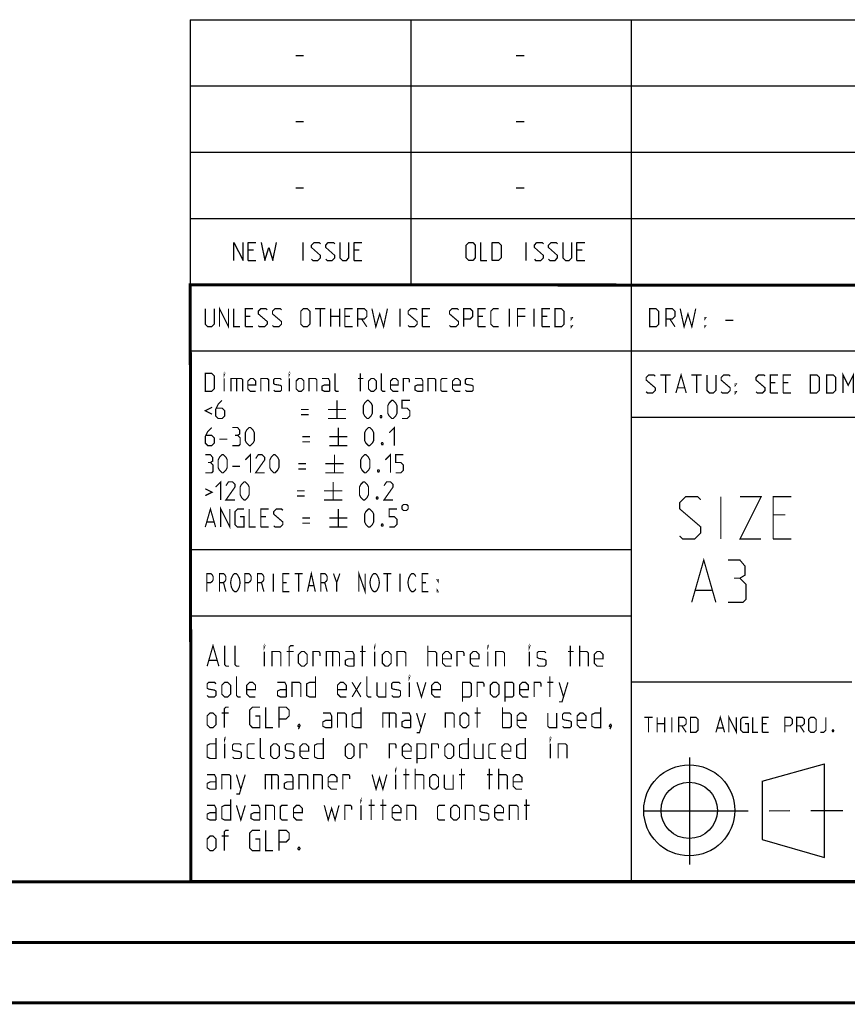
# Model space of a CAD drawing. Header units: millimetres. Extents: x 0 to 420, y -341 to 792.
# Tile 237 of 256: x 233 to 301, y 0 to 81. Entities that reach past the tile are written whole.
import ezdxf

# ---------------------------------------------------------------- set-up
doc = ezdxf.new("R2010")
doc.units = ezdxf.units.MM
doc.header["$LTSCALE"] = 23.1
doc.linetypes.add('CENTER', pattern=[0.6, 0.375, -0.075, 0.075, -0.075])
doc.layers.get('0').update_dxf_attribs({"linetype": 'CONTINUOUS'})
doc.layers.add('DEFAULT_1', color=7, linetype='CENTER')

msp = doc.modelspace()

# ---------------------------------------------------------------- linework, layer by layer
at = {"color": 2, "linetype": 'Continuous'}
for p, q in [((246.8497, 81.4948), (409.8097, 81.4948)), ((246.8497, 81.4948), (246.8497, 10.1248)), ((265.1297, 81.4948), (265.1297, 59.5348)), ((283.4097, 81.4948), (283.4097, 10.1248)), ((255.5968, 78.5355), (256.2397, 78.5355)), ((273.8768, 78.5355), (274.5197, 78.5355)), ((246.8497, 76.0048), (409.8097, 76.0048)), ((255.5968, 73.0455), (256.2397, 73.0455)), ((273.8768, 73.0455), (274.5197, 73.0455)), ((246.8497, 70.5148), (409.8097, 70.5148)), ((255.5968, 67.5555), (256.2397, 67.5555)), ((273.8768, 67.5555), (274.5197, 67.5555)), ((246.8497, 65.0248), (409.8097, 65.0248)), ((256.2218, 61.5298), (256.2218, 63.0298)), ((274.6982, 61.5298), (274.6982, 63.0298)), ((252.079, 62.387), (251.6504, 62.387)), ((260.8647, 62.387), (260.4361, 62.387)), ((279.3411, 62.387), (278.9125, 62.387)), ((251.6504, 61.5298), (252.2932, 61.5298)), ((260.4361, 61.5298), (261.0789, 61.5298)), ((278.9125, 61.5298), (279.5554, 61.5298)), ((246.8497, 59.5348), (409.8097, 59.5348)), ((246.8497, 54.0448), (356.5297, 54.0448)), ((283.4097, 48.5548), (338.2497, 48.5548)), ((246.8497, 37.5748), (283.4097, 37.5748)), ((246.8497, 32.0848), (283.4097, 32.0848)), ((283.4097, 26.5948), (301.6897, 26.5948)), ((288.2433, 20.3464), (288.2433, 11.4562)), ((294.2615, 18.3704), (299.4278, 19.8112)), ((299.4288, 12.0387), (299.4304, 19.8002)), ((294.2618, 18.3702), (294.2732, 13.5235)), ((294.2723, 13.5244), (299.4283, 12.0388)), ((246.8497, 10.1248), (409.8097, 10.1248))]:
    msp.add_line(p, q, dxfattribs=at)
at = {"color": 7, "linetype": 'Continuous'}
for p, q in [((246.9195, 10.2171), (246.8474, 59.5185)), ((246.8681, 59.5058), (409.628, 59.4942)), ((409.86, 10.0737), (25.007, 10.0134))]:
    msp.add_line(p, q, dxfattribs=at)
at = {"color": 2, "linetype": 'Continuous'}
for points in [[(250.4718, 61.5298), (250.4718, 63.0298), (251.2218, 61.5298), (251.2218, 63.0298)], [(251.6504, 61.5298), (251.6504, 63.0298), (252.2932, 63.0298)], [(252.7218, 63.0298), (253.0432, 61.5298), (253.3647, 62.6013), (253.6861, 61.5298), (254.0075, 63.0298)], [(256.9004, 61.637), (257.0075, 61.5298), (257.4361, 61.5298), (257.6504, 61.7441), (257.6504, 61.9584), (256.9004, 62.6013), (256.9004, 62.8155), (257.1147, 63.0298), (257.5432, 63.0298), (257.6504, 62.9227)], [(258.079, 61.637), (258.1861, 61.5298), (258.6147, 61.5298), (258.8289, 61.7441), (258.8289, 61.9584), (258.079, 62.6013), (258.079, 62.8155), (258.2932, 63.0298), (258.7218, 63.0298), (258.8289, 62.9227)], [(259.2575, 63.0298), (259.2575, 61.7441), (259.4718, 61.5298), (259.7932, 61.5298), (260.0075, 61.7441), (260.0075, 63.0298)], [(260.4361, 61.5298), (260.4361, 63.0298), (261.0789, 63.0298)], [(269.734, 61.7441), (269.734, 62.8155), (269.9482, 63.0298), (270.2697, 63.0298), (270.4839, 62.8155), (270.4839, 61.7441), (270.2697, 61.5298), (269.9482, 61.5298), (269.734, 61.7441)], [(270.9125, 63.0298), (270.9125, 61.5298), (271.4482, 61.5298)], [(271.8768, 61.5298), (271.8768, 63.0298), (272.4125, 63.0298), (272.6268, 62.8155), (272.6268, 61.7441), (272.4125, 61.5298), (271.8768, 61.5298)], [(275.3768, 61.637), (275.484, 61.5298), (275.9125, 61.5298), (276.1268, 61.7441), (276.1268, 61.9584), (275.3768, 62.6013), (275.3768, 62.8155), (275.5911, 63.0298), (276.0197, 63.0298), (276.1268, 62.9227)], [(276.5554, 61.637), (276.6625, 61.5298), (277.0911, 61.5298), (277.3054, 61.7441), (277.3054, 61.9584), (276.5554, 62.6013), (276.5554, 62.8155), (276.7697, 63.0298), (277.1982, 63.0298), (277.3054, 62.9227)], [(277.7339, 63.0298), (277.7339, 61.7441), (277.9482, 61.5298), (278.2697, 61.5298), (278.4839, 61.7441), (278.4839, 63.0298)], [(278.9125, 61.5298), (278.9125, 63.0298), (279.5554, 63.0298)]]:
    msp.add_lwpolyline(points, dxfattribs=at)
at = {"color": 7, "linetype": 'Continuous', "const_width": 0.25}
for points in [[(246.906, 9.9543), (246.8462, 59.6389)], [(246.8597, 59.511), (409.6521, 59.467)], [(409.8307, 10.048), (25, 10)], [(20, 5), (415, 5)], [(420, 0), (0, 0)]]:
    msp.add_lwpolyline(points, dxfattribs=at)
at = {"color": 2, "linetype": 'Continuous', "const_width": 0.1}
for points in [[(248.0907, 57.5398), (248.0907, 56.2541), (248.305, 56.0398), (248.6264, 56.0398), (248.8407, 56.2541), (248.8407, 57.5398)], [(249.2693, 56.0398), (249.2693, 57.5398), (250.0193, 56.0398), (250.0193, 57.5398)], [(250.4479, 57.5398), (250.4479, 56.0398), (250.9836, 56.0398)], [(251.4122, 56.0398), (251.4122, 57.5398), (252.055, 57.5398)], [(252.4836, 56.147), (252.5907, 56.0398), (253.0193, 56.0398), (253.2336, 56.2541), (253.2336, 56.4684), (252.4836, 57.1113), (252.4836, 57.3255), (252.6979, 57.5398), (253.1264, 57.5398), (253.2336, 57.4327)], [(253.6622, 56.147), (253.7693, 56.0398), (254.1979, 56.0398), (254.4122, 56.2541), (254.4122, 56.4684), (253.6622, 57.1113), (253.6622, 57.3255), (253.8764, 57.5398), (254.305, 57.5398), (254.4122, 57.4327)], [(256.0193, 56.2541), (256.0193, 57.3255), (256.2336, 57.5398), (256.555, 57.5398), (256.7693, 57.3255), (256.7693, 56.2541), (256.555, 56.0398), (256.2336, 56.0398), (256.0193, 56.2541)], [(257.1979, 57.5398), (258.055, 57.5398)], [(257.6264, 56.0398), (257.6264, 57.5398)], [(258.4836, 56.0398), (258.4836, 57.5398)], [(259.2336, 57.5398), (259.2336, 56.0398)], [(259.6622, 56.0398), (259.6622, 57.5398), (260.305, 57.5398)], [(260.7336, 56.0398), (260.7336, 57.5398), (261.2693, 57.5398), (261.4836, 57.3255), (261.4836, 56.897), (261.2693, 56.6827), (260.7336, 56.6827)], [(261.9122, 57.5398), (262.2336, 56.0398), (262.555, 57.1113), (262.8764, 56.0398), (263.1979, 57.5398)], [(264.2336, 56.0398), (264.2336, 57.5398)], [(264.9122, 56.147), (265.0193, 56.0398), (265.4479, 56.0398), (265.6622, 56.2541), (265.6622, 56.4684), (264.9122, 57.1113), (264.9122, 57.3255), (265.1265, 57.5398), (265.555, 57.5398), (265.6622, 57.4327)], [(266.0907, 56.0398), (266.0907, 57.5398), (266.7336, 57.5398)], [(268.3407, 56.147), (268.4479, 56.0398), (268.8764, 56.0398), (269.0907, 56.2541), (269.0907, 56.4684), (268.3407, 57.1113), (268.3407, 57.3255), (268.555, 57.5398), (268.9836, 57.5398), (269.0907, 57.4327)], [(269.5193, 56.0398), (269.5193, 57.5398), (270.055, 57.5398), (270.2693, 57.3255), (270.2693, 56.897), (270.055, 56.6827), (269.5193, 56.6827)], [(270.6979, 56.0398), (270.6979, 57.5398), (271.3407, 57.5398)], [(272.4122, 56.0398), (271.9836, 56.0398), (271.7693, 56.2541), (271.7693, 57.3255), (271.9836, 57.5398), (272.4122, 57.5398)], [(273.305, 56.0398), (273.305, 57.5398)], [(273.9836, 56.0398), (273.9836, 57.5398), (274.6264, 57.5398)], [(275.3407, 56.0398), (275.3407, 57.5398)], [(276.0193, 56.0398), (276.0193, 57.5398), (276.6622, 57.5398)], [(277.0907, 56.0398), (277.0907, 57.5398), (277.6265, 57.5398), (277.8407, 57.3255), (277.8407, 56.2541), (277.6265, 56.0398), (277.0907, 56.0398)], [(284.9364, 56.0398), (284.9364, 57.5398), (285.4722, 57.5398), (285.6864, 57.3255), (285.6864, 56.2541), (285.4722, 56.0398), (284.9364, 56.0398)], [(286.2936, 56.0398), (286.2936, 57.5398), (286.8293, 57.5398), (287.0436, 57.3255), (287.0436, 56.897), (286.8293, 56.6827), (286.2936, 56.6827)], [(287.4722, 57.5398), (287.7936, 56.0398), (288.115, 57.1113), (288.4365, 56.0398), (288.7579, 57.5398)], [(251.8407, 56.897), (251.4122, 56.897)], [(258.4836, 56.897), (259.2336, 56.897)], [(260.0907, 56.897), (259.6622, 56.897)], [(261.055, 56.6827), (261.4836, 56.0398)], [(266.5193, 56.897), (266.0907, 56.897)], [(271.1265, 56.897), (270.6979, 56.897)], [(274.6264, 56.897), (273.9836, 56.897)], [(276.4479, 56.897), (276.0193, 56.897)], [(278.4479, 56.6827), (278.4479, 56.7898), (278.5193, 56.7898), (278.4479, 56.6827)], [(286.615, 56.6827), (287.0436, 56.0398)], [(289.5079, 56.6827), (289.5079, 56.7898), (289.5793, 56.7898), (289.5079, 56.6827)], [(291.2222, 56.5755), (291.865, 56.5755)], [(251.4122, 56.0398), (252.055, 56.0398)], [(259.6622, 56.0398), (260.305, 56.0398)], [(266.0907, 56.0398), (266.7336, 56.0398)], [(270.6979, 56.0398), (271.3407, 56.0398)], [(276.0193, 56.0398), (276.6622, 56.0398)], [(278.4479, 56.0398), (278.4479, 56.147), (278.5193, 56.147), (278.4479, 56.0398)], [(289.5079, 56.0398), (289.5079, 56.147), (289.5793, 56.147), (289.5079, 56.0398)], [(300.9722, 50.5498), (300.9722, 52.0498), (301.4007, 51.1927), (301.8293, 52.0498), (301.8293, 50.5498)], [(248.0907, 50.6848), (248.0907, 52.1848), (248.6264, 52.1848), (248.8407, 51.9705), (248.8407, 50.8991), (248.6264, 50.6848), (248.0907, 50.6848)], [(249.6622, 52.0777), (249.6622, 52.1848), (249.6979, 52.1848), (249.6622, 52.0777)], [(249.6622, 50.6848), (249.6622, 51.7563)], [(250.2336, 50.6848), (250.2336, 51.7563), (251.0907, 51.7563), (251.1979, 51.6491), (251.1979, 50.6848)], [(250.6979, 51.7563), (250.6979, 50.6848)], [(252.2693, 50.6848), (251.8407, 50.6848), (251.6265, 50.8991), (251.6265, 51.542), (251.8407, 51.7563), (252.055, 51.7563), (252.2693, 51.542), (252.2693, 51.2205), (251.6265, 51.2205)], [(252.6979, 50.6848), (252.6979, 51.7563), (253.2336, 51.7563), (253.3407, 51.6491), (253.3407, 50.6848)], [(253.7693, 50.792), (253.8764, 50.6848), (254.305, 50.6848), (254.4122, 50.792), (254.4122, 51.1134), (254.305, 51.1848), (253.8764, 51.2563), (253.7693, 51.3277), (253.7693, 51.6491), (253.8764, 51.7563), (254.305, 51.7563), (254.4122, 51.6491)], [(255.055, 52.0777), (255.055, 52.1848), (255.0907, 52.1848), (255.055, 52.0777)], [(255.055, 50.6848), (255.055, 51.7563)], [(255.6264, 50.8991), (255.6264, 51.542), (255.8407, 51.7563), (256.055, 51.7563), (256.2693, 51.542), (256.2693, 50.8991), (256.055, 50.6848), (255.8407, 50.6848), (255.6264, 50.8991)], [(256.6979, 50.6848), (256.6979, 51.7563), (257.2336, 51.7563), (257.3407, 51.6491), (257.3407, 50.6848)], [(258.4122, 50.6848), (258.4122, 51.542), (258.305, 51.7563), (257.7693, 51.7563)], [(259.1622, 50.6848), (258.9479, 50.6848), (258.8407, 50.792), (258.8407, 52.1848)], [(260.7693, 51.7563), (261.1979, 51.7563)], [(260.9479, 50.6848), (260.9479, 52.1848)], [(261.6264, 50.8991), (261.6264, 51.542), (261.8407, 51.7563), (262.055, 51.7563), (262.2693, 51.542), (262.2693, 50.8991), (262.055, 50.6848), (261.8407, 50.6848), (261.6264, 50.8991)], [(263.0193, 50.6848), (262.805, 50.6848), (262.6979, 50.792), (262.6979, 52.1848)], [(264.0907, 50.6848), (263.6622, 50.6848), (263.4479, 50.8991), (263.4479, 51.542), (263.6622, 51.7563), (263.8765, 51.7563), (264.0907, 51.542), (264.0907, 51.2205), (263.4479, 51.2205)], [(264.5193, 50.6848), (264.5193, 51.7563), (264.9479, 51.7563), (265.0193, 51.6491), (265.0193, 51.4348)], [(266.1264, 50.6848), (266.1264, 51.542), (266.0193, 51.7563), (265.4836, 51.7563)], [(266.555, 50.6848), (266.555, 51.7563), (267.0907, 51.7563), (267.1979, 51.6491), (267.1979, 50.6848)], [(268.1622, 50.6848), (267.7336, 50.6848), (267.6264, 50.792), (267.6264, 51.6491), (267.7336, 51.7563), (268.1622, 51.7563)], [(269.2336, 50.6848), (268.805, 50.6848), (268.5907, 50.8991), (268.5907, 51.542), (268.805, 51.7563), (269.0193, 51.7563), (269.2336, 51.542), (269.2336, 51.2205), (268.5907, 51.2205)], [(269.6622, 50.792), (269.7693, 50.6848), (270.1979, 50.6848), (270.305, 50.792), (270.305, 51.1134), (270.1979, 51.1848), (269.7693, 51.2563), (269.6622, 51.3277), (269.6622, 51.6491), (269.7693, 51.7563), (270.1979, 51.7563), (270.305, 51.6491)], [(284.6507, 50.657), (284.7579, 50.5498), (285.1865, 50.5498), (285.4007, 50.7641), (285.4007, 50.9784), (284.6507, 51.6213), (284.6507, 51.8355), (284.865, 52.0498), (285.2936, 52.0498), (285.4007, 51.9427)], [(285.8293, 52.0498), (286.6865, 52.0498)], [(286.2579, 50.5498), (286.2579, 52.0498)], [(287.115, 50.5498), (287.5436, 52.0498), (287.9722, 50.5498)], [(288.4007, 52.0498), (289.2579, 52.0498)], [(288.8293, 50.5498), (288.8293, 52.0498)], [(289.6864, 52.0498), (289.6864, 50.7641), (289.9007, 50.5498), (290.2222, 50.5498), (290.4365, 50.7641), (290.4365, 52.0498)], [(290.865, 50.657), (290.9722, 50.5498), (291.4007, 50.5498), (291.615, 50.7641), (291.615, 50.9784), (290.865, 51.6213), (290.865, 51.8355), (291.0793, 52.0498), (291.5079, 52.0498), (291.615, 51.9427)], [(293.7579, 50.657), (293.865, 50.5498), (294.2936, 50.5498), (294.5079, 50.7641), (294.5079, 50.9784), (293.7579, 51.6213), (293.7579, 51.8355), (293.9722, 52.0498), (294.4007, 52.0498), (294.5079, 51.9427)], [(294.9364, 50.5498), (294.9364, 52.0498), (295.5793, 52.0498)], [(295.365, 51.407), (294.9364, 51.407)], [(296.0079, 50.5498), (296.0079, 52.0498), (296.6507, 52.0498)], [(296.4365, 51.407), (296.0079, 51.407)], [(298.2579, 50.5498), (298.2579, 52.0498), (298.7936, 52.0498), (299.0079, 51.8355), (299.0079, 50.7641), (298.7936, 50.5498), (298.2579, 50.5498)], [(299.615, 50.5498), (299.615, 52.0498), (300.1507, 52.0498), (300.365, 51.8355), (300.365, 50.7641), (300.1507, 50.5498), (299.615, 50.5498)], [(258.4122, 50.6848), (257.9836, 50.6848), (257.7693, 50.792), (257.7693, 51.1134), (257.9836, 51.2205), (258.4122, 51.2205)], [(266.1264, 50.6848), (265.6979, 50.6848), (265.4836, 50.792), (265.4836, 51.1134), (265.6979, 51.2205), (266.1264, 51.2205)], [(287.2579, 50.9784), (287.8293, 50.9784)], [(292.0436, 51.1927), (292.0436, 51.2998), (292.115, 51.2998), (292.0436, 51.1927)], [(292.0436, 50.5498), (292.0436, 50.657), (292.115, 50.657), (292.0436, 50.5498)], [(249.4836, 49.9348), (249.1622, 49.6134), (248.9479, 49.1848), (248.9479, 48.6491), (249.1622, 48.4348), (249.4836, 48.4348), (249.6979, 48.6491), (249.6979, 49.0777), (249.4836, 49.292), (249.0193, 49.292)], [(259.0193, 49.9348), (259.0193, 48.4348)], [(261.1979, 48.8634), (261.1979, 49.5063), (261.305, 49.7205), (261.5193, 49.9348), (261.6264, 49.9348), (261.8407, 49.7205), (261.9479, 49.5063), (261.9479, 48.8634), (261.8407, 48.6491), (261.6264, 48.4348), (261.5193, 48.4348), (261.305, 48.6491), (261.1979, 48.8634)], [(263.2336, 48.8634), (263.2336, 49.5063), (263.3407, 49.7205), (263.555, 49.9348), (263.6622, 49.9348), (263.8765, 49.7205), (263.9836, 49.5063), (263.9836, 48.8634), (263.8765, 48.6491), (263.6622, 48.4348), (263.555, 48.4348), (263.3407, 48.6491), (263.2336, 48.8634)], [(264.4122, 48.4348), (264.8407, 48.4348), (265.055, 48.6491), (265.055, 49.0777), (264.8407, 49.292), (264.4122, 49.292), (264.4122, 49.9348), (265.055, 49.9348)], [(294.9364, 50.5498), (295.5793, 50.5498)], [(296.0079, 50.5498), (296.6507, 50.5498)], [(248.6622, 49.3634), (248.0907, 49.0777), (248.6622, 48.792)], [(256.0193, 49.1848), (256.6622, 49.1848)], [(258.2693, 49.1848), (259.7693, 49.1848)], [(256.0193, 48.7563), (256.6622, 48.7563)], [(258.2693, 48.4348), (259.7693, 48.4348)], [(262.6979, 48.6848), (262.7336, 48.6134), (262.7336, 48.5777), (262.6979, 48.5063), (262.6265, 48.5063), (262.5907, 48.5777), (262.5907, 48.6134), (262.6265, 48.6848), (262.6979, 48.6848)], [(248.6264, 47.6848), (248.305, 47.3634), (248.0907, 46.9348), (248.0907, 46.3991), (248.305, 46.1848), (248.6264, 46.1848), (248.8407, 46.3991), (248.8407, 46.8277), (248.6264, 47.042), (248.1622, 47.042)], [(250.7693, 47.042), (250.9479, 47.1491), (250.9479, 47.4705), (250.7693, 47.6848), (250.3407, 47.6848)], [(251.4122, 46.6134), (251.4122, 47.2563), (251.5193, 47.4705), (251.7336, 47.6848), (251.8407, 47.6848), (252.055, 47.4705), (252.1622, 47.2563), (252.1622, 46.6134), (252.055, 46.3991), (251.8407, 46.1848), (251.7336, 46.1848), (251.5193, 46.3991), (251.4122, 46.6134)], [(259.1264, 47.6848), (259.1264, 46.1848)], [(261.305, 46.6134), (261.305, 47.2563), (261.4122, 47.4705), (261.6264, 47.6848), (261.7336, 47.6848), (261.9479, 47.4705), (262.055, 47.2563), (262.055, 46.6134), (261.9479, 46.3991), (261.7336, 46.1848), (261.6264, 46.1848), (261.4122, 46.3991), (261.305, 46.6134)], [(263.3407, 47.2563), (263.7693, 47.6848), (263.7693, 46.1848)], [(249.2693, 46.7205), (249.9122, 46.7205)], [(250.3407, 46.1848), (250.8765, 46.1848), (250.9836, 46.292), (250.9836, 46.8277), (250.7693, 47.042), (250.555, 47.042)], [(256.1265, 46.9348), (256.7693, 46.9348)], [(256.1265, 46.5063), (256.7693, 46.5063)], [(258.3764, 46.9348), (259.8765, 46.9348)], [(258.3764, 46.1848), (259.8765, 46.1848)], [(262.805, 46.4348), (262.8407, 46.3634), (262.8407, 46.3277), (262.805, 46.2563), (262.7336, 46.2563), (262.6979, 46.3277), (262.6979, 46.3634), (262.7336, 46.4348), (262.805, 46.4348)], [(248.5193, 44.792), (248.6979, 44.8991), (248.6979, 45.2205), (248.5193, 45.4348), (248.0907, 45.4348)], [(249.1622, 44.3634), (249.1622, 45.0063), (249.2693, 45.2205), (249.4836, 45.4348), (249.5907, 45.4348), (249.805, 45.2205), (249.9122, 45.0063), (249.9122, 44.3634), (249.805, 44.1491), (249.5907, 43.9348), (249.4836, 43.9348), (249.2693, 44.1491), (249.1622, 44.3634)], [(251.4122, 45.0063), (251.8407, 45.4348), (251.8407, 43.9348)], [(253.0193, 43.9348), (252.2693, 43.9348), (253.0193, 45.0063), (253.0193, 45.2205), (252.805, 45.4348), (252.4836, 45.4348), (252.2693, 45.1134)], [(253.4479, 44.3634), (253.4479, 45.0063), (253.555, 45.2205), (253.7693, 45.4348), (253.8764, 45.4348), (254.0907, 45.2205), (254.1979, 45.0063), (254.1979, 44.3634), (254.0907, 44.1491), (253.8764, 43.9348), (253.7693, 43.9348), (253.555, 44.1491), (253.4479, 44.3634)], [(258.805, 45.4348), (258.805, 43.9348)], [(260.9836, 44.3634), (260.9836, 45.0063), (261.0907, 45.2205), (261.305, 45.4348), (261.4122, 45.4348), (261.6264, 45.2205), (261.7336, 45.0063), (261.7336, 44.3634), (261.6264, 44.1491), (261.4122, 43.9348), (261.305, 43.9348), (261.0907, 44.1491), (260.9836, 44.3634)], [(263.0193, 45.0063), (263.4479, 45.4348), (263.4479, 43.9348)], [(263.8765, 43.9348), (264.305, 43.9348), (264.5193, 44.1491), (264.5193, 44.5777), (264.305, 44.792), (263.8765, 44.792), (263.8765, 45.4348), (264.5193, 45.4348)], [(248.0907, 43.9348), (248.6264, 43.9348), (248.7336, 44.042), (248.7336, 44.5777), (248.5193, 44.792), (248.305, 44.792)], [(250.3407, 44.4705), (250.9836, 44.4705)], [(255.805, 44.6848), (256.4479, 44.6848)], [(255.805, 44.2563), (256.4479, 44.2563)], [(258.055, 44.6848), (259.555, 44.6848)], [(262.4836, 44.1848), (262.5193, 44.1134), (262.5193, 44.0777), (262.4836, 44.0063), (262.4122, 44.0063), (262.3764, 44.0777), (262.3764, 44.1134), (262.4122, 44.1848), (262.4836, 44.1848)], [(248.9479, 42.7563), (249.3765, 43.1848), (249.3765, 41.6848)], [(258.055, 43.9348), (259.555, 43.9348)], [(248.0907, 42.6134), (248.6622, 42.3277), (248.0907, 42.042)], [(250.555, 41.6848), (249.805, 41.6848), (250.555, 42.7563), (250.555, 42.9705), (250.3407, 43.1848), (250.0193, 43.1848), (249.805, 42.8634)], [(250.9836, 42.1134), (250.9836, 42.7563), (251.0907, 42.9705), (251.305, 43.1848), (251.4122, 43.1848), (251.6265, 42.9705), (251.7336, 42.7563), (251.7336, 42.1134), (251.6265, 41.8991), (251.4122, 41.6848), (251.305, 41.6848), (251.0907, 41.8991), (250.9836, 42.1134)], [(255.6979, 42.4348), (256.3407, 42.4348)], [(257.9479, 42.4348), (259.4479, 42.4348)], [(258.6979, 43.1848), (258.6979, 41.6848)], [(260.8764, 42.1134), (260.8764, 42.7563), (260.9836, 42.9705), (261.1979, 43.1848), (261.305, 43.1848), (261.5193, 42.9705), (261.6264, 42.7563), (261.6264, 42.1134), (261.5193, 41.8991), (261.305, 41.6848), (261.1979, 41.6848), (260.9836, 41.8991), (260.8764, 42.1134)], [(263.6622, 41.6848), (262.9122, 41.6848), (263.6622, 42.7563), (263.6622, 42.9705), (263.4479, 43.1848), (263.1264, 43.1848), (262.9122, 42.8634)], [(255.6979, 42.0063), (256.3407, 42.0063)], [(257.9479, 41.6848), (259.4479, 41.6848)], [(262.3764, 41.9348), (262.4122, 41.8634), (262.4122, 41.8277), (262.3764, 41.7563), (262.305, 41.7563), (262.2693, 41.8277), (262.2693, 41.8634), (262.305, 41.9348), (262.3764, 41.9348)], [(287.4247, 38.6998), (287.6747, 38.4498), (288.6747, 38.4498), (289.1747, 38.9498), (289.1747, 39.4498), (287.4247, 40.9498), (287.4247, 41.4498), (287.9247, 41.9498), (288.9247, 41.9498), (289.1747, 41.6998)], [(290.8413, 38.4498), (290.8413, 41.9498)], [(292.4247, 41.9498), (294.1747, 41.9498), (292.4247, 38.4498), (294.1747, 38.4498)], [(295.1747, 38.4498), (295.1747, 41.9498), (296.6747, 41.9498)], [(248.0907, 39.4348), (248.5193, 40.9348), (248.9479, 39.4348)], [(249.3765, 39.4348), (249.3765, 40.9348), (250.1265, 39.4348), (250.1265, 40.9348)], [(250.9836, 40.292), (251.305, 40.292), (251.305, 39.4348), (250.7693, 39.4348), (250.555, 39.6491), (250.555, 40.7205), (250.7693, 40.9348), (251.305, 40.9348)], [(251.7336, 40.9348), (251.7336, 39.4348), (252.2693, 39.4348)], [(252.6979, 39.4348), (252.6979, 40.9348), (253.3407, 40.9348)], [(253.7693, 39.542), (253.8764, 39.4348), (254.305, 39.4348), (254.5193, 39.6491), (254.5193, 39.8634), (253.7693, 40.5063), (253.7693, 40.7205), (253.9836, 40.9348), (254.4122, 40.9348), (254.5193, 40.8277)], [(259.1264, 40.9348), (259.1264, 39.4348)], [(261.305, 39.8634), (261.305, 40.5063), (261.4122, 40.7205), (261.6264, 40.9348), (261.7336, 40.9348), (261.9479, 40.7205), (262.055, 40.5063), (262.055, 39.8634), (261.9479, 39.6491), (261.7336, 39.4348), (261.6264, 39.4348), (261.4122, 39.6491), (261.305, 39.8634)], [(263.3407, 39.4348), (263.7693, 39.4348), (263.9836, 39.6491), (263.9836, 40.0777), (263.7693, 40.292), (263.3407, 40.292), (263.3407, 40.9348), (263.9836, 40.9348)], [(264.4122, 41.1848), (264.4122, 40.9348), (264.5372, 40.8098), (264.7872, 40.8098), (264.9122, 40.9348), (264.9122, 41.1848), (264.7872, 41.3098), (264.5372, 41.3098), (264.4122, 41.1848)], [(253.1264, 40.292), (252.6979, 40.292)], [(256.1265, 40.1848), (256.7693, 40.1848)], [(258.3764, 40.1848), (259.8765, 40.1848)], [(296.1747, 40.4498), (295.1747, 40.4498)], [(248.2336, 39.8634), (248.805, 39.8634)], [(252.6979, 39.4348), (253.3407, 39.4348)], [(256.1265, 39.7563), (256.7693, 39.7563)], [(258.3764, 39.4348), (259.8765, 39.4348)], [(262.805, 39.6848), (262.8407, 39.6134), (262.8407, 39.5777), (262.805, 39.5063), (262.7336, 39.5063), (262.6979, 39.5777), (262.6979, 39.6134), (262.7336, 39.6848), (262.805, 39.6848)], [(295.1747, 38.4498), (296.6747, 38.4498)], [(288.4247, 33.1998), (289.4247, 36.6998), (290.4247, 33.1998)], [(292.4247, 35.1998), (292.8413, 35.4498), (292.8413, 36.1998), (292.4247, 36.6998), (291.4247, 36.6998)], [(248.2247, 34.0798), (248.2247, 35.5798), (248.5528, 35.5798), (248.684, 35.4548), (248.7497, 35.3298), (248.7497, 35.0798), (248.684, 34.9548), (248.5528, 34.8298), (248.2247, 34.8298)], [(249.2747, 34.0798), (249.2747, 35.5798), (249.6028, 35.5798), (249.734, 35.4548), (249.7997, 35.3298), (249.7997, 35.0798), (249.734, 34.9548), (249.6028, 34.8298), (249.2747, 34.8298)], [(250.8497, 34.3298), (250.784, 34.2048), (250.6528, 34.0798), (250.5215, 34.0798), (250.3903, 34.2048), (250.3247, 34.3298), (250.259, 34.4548), (250.1934, 34.8298), (250.259, 35.2048), (250.3247, 35.3298), (250.3903, 35.4548), (250.5215, 35.5798), (250.6528, 35.5798), (250.784, 35.4548), (250.8497, 35.3298), (250.9153, 35.2048), (250.9809, 34.8298), (250.9153, 34.4548), (250.8497, 34.3298)], [(251.3747, 34.0798), (251.3747, 35.5798), (251.7028, 35.5798), (251.834, 35.4548), (251.8997, 35.3298), (251.8997, 35.0798), (251.834, 34.9548), (251.7028, 34.8298), (251.3747, 34.8298)], [(252.4247, 34.0798), (252.4247, 35.5798), (252.7528, 35.5798), (252.884, 35.4548), (252.9497, 35.3298), (252.9497, 35.0798), (252.884, 34.9548), (252.7528, 34.8298), (252.4247, 34.8298)], [(253.7372, 35.5798), (253.7372, 34.0798)], [(255.0497, 34.0798), (254.5247, 34.0798), (254.5247, 35.5798), (255.0497, 35.5798)], [(255.509, 35.5798), (256.1653, 35.5798)], [(255.8372, 35.5798), (255.8372, 34.0798)], [(256.559, 34.0798), (256.8872, 35.5798), (257.2153, 34.0798)], [(257.6747, 34.0798), (257.6747, 35.5798), (258.0028, 35.5798), (258.134, 35.4548), (258.1997, 35.3298), (258.1997, 35.0798), (258.134, 34.9548), (258.0028, 34.8298), (257.6747, 34.8298)], [(258.7247, 35.5798), (258.9872, 34.8298), (258.9872, 34.0798)], [(258.9872, 34.8298), (259.2497, 35.5798)], [(260.8247, 34.0798), (260.8247, 35.5798), (261.3497, 34.0798), (261.3497, 35.5798)], [(262.3997, 34.3298), (262.334, 34.2048), (262.2028, 34.0798), (262.0715, 34.0798), (261.9403, 34.2048), (261.8747, 34.3298), (261.809, 34.4548), (261.7434, 34.8298), (261.809, 35.2048), (261.8747, 35.3298), (261.9403, 35.4548), (262.0715, 35.5798), (262.2028, 35.5798), (262.334, 35.4548), (262.3997, 35.3298), (262.4653, 35.2048), (262.5309, 34.8298), (262.4653, 34.4548), (262.3997, 34.3298)], [(262.859, 35.5798), (263.5153, 35.5798)], [(263.1872, 35.5798), (263.1872, 34.0798)], [(264.2372, 35.5798), (264.2372, 34.0798)], [(265.5497, 34.3298), (265.484, 34.2048), (265.3528, 34.0798), (265.2215, 34.0798), (265.0903, 34.2048), (265.0247, 34.3298), (264.959, 34.4548), (264.8934, 34.8298), (264.959, 35.2048), (265.0247, 35.3298), (265.0903, 35.4548), (265.2215, 35.5798), (265.3528, 35.5798), (265.484, 35.4548), (265.5497, 35.3298)], [(266.5997, 34.0798), (266.0747, 34.0798), (266.0747, 35.5798), (266.5997, 35.5798)], [(267.3872, 35.0798), (267.3872, 34.9548), (267.3215, 35.0798), (267.3872, 35.0798)], [(291.4247, 33.1998), (292.6747, 33.1998), (292.9247, 33.4498), (292.9247, 34.6998), (292.4247, 35.1998), (291.9247, 35.1998)], [(249.6028, 34.8298), (249.7997, 34.0798)], [(252.7528, 34.8298), (252.9497, 34.0798)], [(254.5247, 34.8298), (254.8528, 34.8298)], [(256.6903, 34.5798), (257.084, 34.5798)], [(258.0028, 34.8298), (258.1997, 34.0798)], [(266.0747, 34.8298), (266.4028, 34.8298)], [(267.3872, 34.0798), (267.3215, 34.0798), (267.3215, 34.2048), (267.3872, 34.0798)], [(288.758, 34.1998), (290.0913, 34.1998)], [(248.2479, 27.9048), (248.7336, 29.6048), (249.2193, 27.9048)], [(250.0693, 27.9048), (249.8265, 27.9048), (249.705, 28.0263), (249.705, 29.6048)], [(250.9193, 27.9048), (250.6765, 27.9048), (250.555, 28.0263), (250.555, 29.6048)], [(252.9836, 29.4834), (252.9836, 29.6048), (253.0241, 29.6048), (252.9836, 29.4834)], [(255.0479, 27.9048), (255.0479, 29.4834), (255.1693, 29.6048), (255.4122, 29.6048)], [(261.1193, 27.9048), (261.1193, 29.6048)], [(262.1312, 29.4834), (262.1312, 29.6048), (262.1717, 29.6048), (262.1312, 29.4834)], [(266.5431, 27.9048), (266.5431, 29.6048)], [(271.5217, 29.4834), (271.5217, 29.6048), (271.5622, 29.6048), (271.5217, 29.4834)], [(274.9622, 29.4834), (274.9622, 29.6048), (275.0026, 29.6048), (274.9622, 29.4834)], [(278.3622, 27.9048), (278.3622, 29.6048)], [(279.1312, 27.9048), (279.1312, 29.6048)], [(252.9836, 27.9048), (252.9836, 29.1191)], [(253.6312, 27.9048), (253.6312, 29.1191), (254.2384, 29.1191), (254.3598, 28.9977), (254.3598, 27.9048)], [(255.4122, 29.1191), (254.8455, 29.1191)], [(255.8169, 28.1477), (255.8169, 28.8763), (256.0598, 29.1191), (256.3026, 29.1191), (256.5455, 28.8763), (256.5455, 28.1477), (256.3026, 27.9048), (256.0598, 27.9048), (255.8169, 28.1477)], [(257.0312, 27.9048), (257.0312, 29.1191), (257.5169, 29.1191), (257.5979, 28.9977), (257.5979, 28.7548)], [(258.1241, 27.9048), (258.1241, 29.1191), (259.0955, 29.1191), (259.2169, 28.9977), (259.2169, 27.9048)], [(258.6502, 29.1191), (258.6502, 27.9048)], [(260.4312, 27.9048), (260.4312, 28.8763), (260.3098, 29.1191), (259.7026, 29.1191)], [(260.9169, 29.1191), (261.4026, 29.1191)], [(262.1312, 27.9048), (262.1312, 29.1191)], [(262.7788, 28.1477), (262.7788, 28.8763), (263.0217, 29.1191), (263.2646, 29.1191), (263.5074, 28.8763), (263.5074, 28.1477), (263.2646, 27.9048), (263.0217, 27.9048), (262.7788, 28.1477)], [(263.9931, 27.9048), (263.9931, 29.1191), (264.6003, 29.1191), (264.7217, 28.9977), (264.7217, 27.9048)], [(266.5431, 29.1191), (267.1502, 29.1191), (267.2717, 28.9977), (267.2717, 27.9048)], [(268.486, 27.9048), (268.0002, 27.9048), (267.7574, 28.1477), (267.7574, 28.8763), (268.0002, 29.1191), (268.2431, 29.1191), (268.486, 28.8763), (268.486, 28.512), (267.7574, 28.512)], [(268.9717, 27.9048), (268.9717, 29.1191), (269.4574, 29.1191), (269.5384, 28.9977), (269.5384, 28.7548)], [(270.7931, 27.9048), (270.3074, 27.9048), (270.0645, 28.1477), (270.0645, 28.8763), (270.3074, 29.1191), (270.5503, 29.1191), (270.7931, 28.8763), (270.7931, 28.512), (270.0645, 28.512)], [(271.5217, 27.9048), (271.5217, 29.1191)], [(272.1693, 27.9048), (272.1693, 29.1191), (272.7764, 29.1191), (272.8979, 28.9977), (272.8979, 27.9048)], [(274.9622, 27.9048), (274.9622, 29.1191)], [(275.6098, 28.0263), (275.7312, 27.9048), (276.2169, 27.9048), (276.3384, 28.0263), (276.3384, 28.3905), (276.2169, 28.4715), (275.7312, 28.5524), (275.6098, 28.6334), (275.6098, 28.9977), (275.7312, 29.1191), (276.2169, 29.1191), (276.3384, 28.9977)], [(278.1598, 29.1191), (278.6455, 29.1191)], [(279.1312, 29.1191), (279.7384, 29.1191), (279.8598, 28.9977), (279.8598, 27.9048)], [(281.0741, 27.9048), (280.5884, 27.9048), (280.3455, 28.1477), (280.3455, 28.8763), (280.5884, 29.1191), (280.8312, 29.1191), (281.0741, 28.8763), (281.0741, 28.512), (280.3455, 28.512)], [(248.4098, 28.3905), (249.0574, 28.3905)], [(260.4312, 27.9048), (259.9455, 27.9048), (259.7026, 28.0263), (259.7026, 28.3905), (259.9455, 28.512), (260.4312, 28.512)], [(251.0407, 25.3548), (250.7979, 25.3548), (250.6765, 25.4763), (250.6765, 27.0548)], [(257.2336, 27.0548), (257.2336, 25.3548), (256.7479, 25.3548), (256.505, 25.4763), (256.505, 26.4477), (256.7479, 26.5691), (257.2336, 26.5691)], [(261.8479, 25.3548), (261.605, 25.3548), (261.4836, 25.4763), (261.4836, 27.0548)], [(265.005, 26.9334), (265.005, 27.0548), (265.0455, 27.0548), (265.005, 26.9334)], [(276.6622, 25.3548), (276.6622, 27.0548)], [(248.2479, 25.4763), (248.3693, 25.3548), (248.855, 25.3548), (248.9765, 25.4763), (248.9765, 25.8405), (248.855, 25.9215), (248.3693, 26.0024), (248.2479, 26.0834), (248.2479, 26.4477), (248.3693, 26.5691), (248.855, 26.5691), (248.9765, 26.4477)], [(249.4622, 25.5977), (249.4622, 26.3263), (249.705, 26.5691), (249.9479, 26.5691), (250.1907, 26.3263), (250.1907, 25.5977), (249.9479, 25.3548), (249.705, 25.3548), (249.4622, 25.5977)], [(252.255, 25.3548), (251.7693, 25.3548), (251.5264, 25.5977), (251.5264, 26.3263), (251.7693, 26.5691), (252.0122, 26.5691), (252.255, 26.3263), (252.255, 25.962), (251.5264, 25.962)], [(254.805, 25.3548), (254.805, 26.3263), (254.6836, 26.5691), (254.0764, 26.5691)], [(255.2907, 25.3548), (255.2907, 26.5691), (255.8979, 26.5691), (256.0193, 26.4477), (256.0193, 25.3548)], [(259.7836, 25.3548), (259.2979, 25.3548), (259.055, 25.5977), (259.055, 26.3263), (259.2979, 26.5691), (259.5407, 26.5691), (259.7836, 26.3263), (259.7836, 25.962), (259.055, 25.962)], [(260.2693, 25.3548), (260.9979, 26.5691)], [(260.2693, 26.5691), (260.9979, 25.3548)], [(262.3336, 26.5691), (262.3336, 25.4763), (262.455, 25.3548), (263.0622, 25.3548), (263.0622, 26.5691)], [(263.5479, 25.4763), (263.6693, 25.3548), (264.155, 25.3548), (264.2764, 25.4763), (264.2764, 25.8405), (264.155, 25.9215), (263.6693, 26.0024), (263.5479, 26.0834), (263.5479, 26.4477), (263.6693, 26.5691), (264.155, 26.5691), (264.2764, 26.4477)], [(265.005, 25.3548), (265.005, 26.5691)], [(265.6526, 26.5691), (266.0169, 25.3548), (266.3812, 26.5691)], [(267.5955, 25.3548), (267.1098, 25.3548), (266.8669, 25.5977), (266.8669, 26.3263), (267.1098, 26.5691), (267.3526, 26.5691), (267.5955, 26.3263), (267.5955, 25.962), (266.8669, 25.962)], [(269.4169, 24.9501), (269.4169, 26.5691), (270.0241, 26.5691), (270.1455, 26.4477), (270.1455, 25.4763), (270.0241, 25.3548), (269.4169, 25.3548)], [(270.6312, 25.3548), (270.6312, 26.5691), (271.1169, 26.5691), (271.1979, 26.4477), (271.1979, 26.2048)], [(271.7241, 25.5977), (271.7241, 26.3263), (271.9669, 26.5691), (272.2098, 26.5691), (272.4526, 26.3263), (272.4526, 25.5977), (272.2098, 25.3548), (271.9669, 25.3548), (271.7241, 25.5977)], [(272.9383, 24.9501), (272.9383, 26.5691), (273.5455, 26.5691), (273.6669, 26.4477), (273.6669, 25.4763), (273.5455, 25.3548), (272.9383, 25.3548)], [(274.8812, 25.3548), (274.3955, 25.3548), (274.1526, 25.5977), (274.1526, 26.3263), (274.3955, 26.5691), (274.6383, 26.5691), (274.8812, 26.3263), (274.8812, 25.962), (274.1526, 25.962)], [(275.3669, 25.3548), (275.3669, 26.5691), (275.8526, 26.5691), (275.9336, 26.4477), (275.9336, 26.2048)], [(276.4598, 26.5691), (276.9455, 26.5691)], [(277.4312, 24.9501), (277.6741, 24.9501), (278.1598, 26.5691)], [(277.4312, 26.5691), (277.7955, 25.3548)], [(254.805, 25.3548), (254.3193, 25.3548), (254.0764, 25.4763), (254.0764, 25.8405), (254.3193, 25.962), (254.805, 25.962)], [(249.6645, 22.8048), (249.6645, 24.3834), (249.786, 24.5048), (250.0288, 24.5048)], [(252.255, 23.7763), (252.6193, 23.7763), (252.6193, 22.8048), (252.0122, 22.8048), (251.7693, 23.0477), (251.7693, 24.262), (252.0122, 24.5048), (252.6193, 24.5048)], [(253.105, 24.5048), (253.105, 22.8048), (253.7122, 22.8048)], [(254.1979, 22.8048), (254.1979, 24.5048), (254.805, 24.5048), (255.0479, 24.262), (255.0479, 23.7763), (254.805, 23.5334), (254.1979, 23.5334)], [(260.9979, 24.5048), (260.9979, 22.8048), (260.5122, 22.8048), (260.2693, 22.9263), (260.2693, 23.8977), (260.5122, 24.0191), (260.9979, 24.0191)], [(270.6312, 22.8048), (270.6312, 24.5048)], [(272.736, 22.8048), (272.736, 24.5048)], [(280.8717, 24.5048), (280.8717, 22.8048), (280.386, 22.8048), (280.1431, 22.9263), (280.1431, 23.8977), (280.386, 24.0191), (280.8717, 24.0191)], [(248.2479, 23.0477), (248.2479, 23.7763), (248.4907, 24.0191), (248.7336, 24.0191), (248.9765, 23.7763), (248.9765, 23.0477), (248.7336, 22.8048), (248.4907, 22.8048), (248.2479, 23.0477)], [(250.0288, 24.0191), (249.4622, 24.0191)], [(258.5693, 22.8048), (258.5693, 23.7763), (258.4479, 24.0191), (257.8407, 24.0191)], [(259.055, 22.8048), (259.055, 24.0191), (259.6622, 24.0191), (259.7836, 23.8977), (259.7836, 22.8048)], [(262.8193, 22.8048), (262.8193, 24.0191), (263.7907, 24.0191), (263.9122, 23.8977), (263.9122, 22.8048)], [(263.3455, 24.0191), (263.3455, 22.8048)], [(265.1265, 22.8048), (265.1265, 23.7763), (265.005, 24.0191), (264.3979, 24.0191)], [(265.6122, 22.4001), (265.855, 22.4001), (266.3407, 24.0191)], [(265.6122, 24.0191), (265.9765, 22.8048)], [(268.0002, 22.8048), (268.0002, 24.0191), (268.6074, 24.0191), (268.7288, 23.8977), (268.7288, 22.8048)], [(269.2145, 23.0477), (269.2145, 23.7763), (269.4574, 24.0191), (269.7003, 24.0191), (269.9431, 23.7763), (269.9431, 23.0477), (269.7003, 22.8048), (269.4574, 22.8048), (269.2145, 23.0477)], [(270.4288, 24.0191), (270.9145, 24.0191)], [(272.736, 24.0191), (273.3431, 24.0191), (273.4646, 23.8977), (273.4646, 22.9263), (273.3431, 22.8048), (272.736, 22.8048)], [(274.6788, 22.8048), (274.1931, 22.8048), (273.9503, 23.0477), (273.9503, 23.7763), (274.1931, 24.0191), (274.436, 24.0191), (274.6788, 23.7763), (274.6788, 23.412), (273.9503, 23.412)], [(276.5002, 24.0191), (276.5002, 22.9263), (276.6217, 22.8048), (277.2288, 22.8048), (277.2288, 24.0191)], [(277.7145, 22.9263), (277.836, 22.8048), (278.3217, 22.8048), (278.4431, 22.9263), (278.4431, 23.2905), (278.3217, 23.3715), (277.836, 23.4524), (277.7145, 23.5334), (277.7145, 23.8977), (277.836, 24.0191), (278.3217, 24.0191), (278.4431, 23.8977)], [(279.6574, 22.8048), (279.1717, 22.8048), (278.9288, 23.0477), (278.9288, 23.7763), (279.1717, 24.0191), (279.4145, 24.0191), (279.6574, 23.7763), (279.6574, 23.412), (278.9288, 23.412)], [(284.4842, 23.6723), (285.1985, 23.6723)], [(284.8413, 22.4223), (284.8413, 23.6723)], [(285.5556, 22.4223), (285.5556, 23.6723)], [(286.1806, 23.6723), (286.1806, 22.4223)], [(286.7759, 22.4223), (286.7759, 23.6723)], [(287.3413, 22.4223), (287.3413, 23.6723), (287.7877, 23.6723), (287.9663, 23.4938), (287.9663, 23.1366), (287.7877, 22.958), (287.3413, 22.958)], [(288.3235, 22.4223), (288.3235, 23.6723), (288.7699, 23.6723), (288.9485, 23.4938), (288.9485, 22.6009), (288.7699, 22.4223), (288.3235, 22.4223)], [(290.4366, 22.4223), (290.7937, 23.6723), (291.1508, 22.4223)], [(291.508, 22.4223), (291.508, 23.6723), (292.133, 22.4223), (292.133, 23.6723)], [(292.8473, 23.1366), (293.1151, 23.1366), (293.1151, 22.4223), (292.6687, 22.4223), (292.4901, 22.6009), (292.4901, 23.4938), (292.6687, 23.6723), (293.1151, 23.6723)], [(293.4723, 23.6723), (293.4723, 22.4223), (293.9187, 22.4223)], [(294.2759, 22.4223), (294.2759, 23.6723), (294.8116, 23.6723)], [(296.1509, 22.4223), (296.1509, 23.6723), (296.5973, 23.6723), (296.7759, 23.4938), (296.7759, 23.1366), (296.5973, 22.958), (296.1509, 22.958)], [(297.133, 22.4223), (297.133, 23.6723), (297.5794, 23.6723), (297.758, 23.4938), (297.758, 23.1366), (297.5794, 22.958), (297.133, 22.958)], [(298.1151, 22.6009), (298.1151, 23.4938), (298.2937, 23.6723), (298.5616, 23.6723), (298.7402, 23.4938), (298.7402, 22.6009), (298.5616, 22.4223), (298.2937, 22.4223), (298.1151, 22.6009)], [(299.0973, 22.4223), (299.3652, 22.4223), (299.5437, 22.6009), (299.5437, 23.6723)], [(255.8979, 23.0882), (255.9383, 23.0072), (255.9383, 22.9667), (255.8574, 22.8858), (255.8169, 22.8858), (255.7764, 22.9263), (255.7764, 22.9667), (255.8169, 23.0477), (255.8574, 23.0882), (255.8979, 23.0882)], [(255.9383, 22.9667), (255.8979, 22.8453), (255.8169, 22.6834)], [(258.5693, 22.8048), (258.0836, 22.8048), (257.8407, 22.9263), (257.8407, 23.2905), (258.0836, 23.412), (258.5693, 23.412)], [(265.1265, 22.8048), (264.6407, 22.8048), (264.3979, 22.9263), (264.3979, 23.2905), (264.6407, 23.412), (265.1265, 23.412)], [(281.7217, 23.0882), (281.7622, 23.0072), (281.7622, 22.9667), (281.6812, 22.8858), (281.6407, 22.8858), (281.6003, 22.9263), (281.6003, 22.9667), (281.6407, 23.0477), (281.6812, 23.0882), (281.7217, 23.0882)], [(281.7622, 22.9667), (281.7217, 22.8453), (281.6407, 22.6834)], [(285.5556, 23.1366), (286.1806, 23.1366)], [(287.6092, 22.958), (287.9663, 22.4223)], [(294.633, 23.1366), (294.2759, 23.1366)], [(297.4009, 22.958), (297.758, 22.4223)], [(290.5556, 22.7795), (291.0318, 22.7795)], [(294.2759, 22.4223), (294.8116, 22.4223)], [(300.1687, 22.6307), (300.1985, 22.5711), (300.1985, 22.5414), (300.1687, 22.4819), (300.1092, 22.4819), (300.0794, 22.5414), (300.0794, 22.5711), (300.1092, 22.6307), (300.1687, 22.6307)], [(248.9765, 21.9548), (248.9765, 20.2548), (248.4907, 20.2548), (248.2479, 20.3763), (248.2479, 21.3477), (248.4907, 21.4691), (248.9765, 21.4691)], [(249.705, 21.8334), (249.705, 21.9548), (249.7455, 21.9548), (249.705, 21.8334)], [(249.705, 20.2548), (249.705, 21.4691)], [(250.3526, 20.3763), (250.4741, 20.2548), (250.9598, 20.2548), (251.0812, 20.3763), (251.0812, 20.7405), (250.9598, 20.8215), (250.4741, 20.9024), (250.3526, 20.9834), (250.3526, 21.3477), (250.4741, 21.4691), (250.9598, 21.4691), (251.0812, 21.3477)], [(252.1741, 20.2548), (251.6884, 20.2548), (251.5669, 20.3763), (251.5669, 21.3477), (251.6884, 21.4691), (252.1741, 21.4691)], [(253.0241, 20.2548), (252.7812, 20.2548), (252.6598, 20.3763), (252.6598, 21.9548)], [(253.5098, 20.4977), (253.5098, 21.2263), (253.7526, 21.4691), (253.9955, 21.4691), (254.2384, 21.2263), (254.2384, 20.4977), (253.9955, 20.2548), (253.7526, 20.2548), (253.5098, 20.4977)], [(254.7241, 20.3763), (254.8455, 20.2548), (255.3312, 20.2548), (255.4526, 20.3763), (255.4526, 20.7405), (255.3312, 20.8215), (254.8455, 20.9024), (254.7241, 20.9834), (254.7241, 21.3477), (254.8455, 21.4691), (255.3312, 21.4691), (255.4526, 21.3477)], [(256.6669, 20.2548), (256.1812, 20.2548), (255.9383, 20.4977), (255.9383, 21.2263), (256.1812, 21.4691), (256.4241, 21.4691), (256.6669, 21.2263), (256.6669, 20.862), (255.9383, 20.862)], [(257.8812, 21.9548), (257.8812, 20.2548), (257.3955, 20.2548), (257.1526, 20.3763), (257.1526, 21.3477), (257.3955, 21.4691), (257.8812, 21.4691)], [(259.7026, 20.4977), (259.7026, 21.2263), (259.9455, 21.4691), (260.1884, 21.4691), (260.4312, 21.2263), (260.4312, 20.4977), (260.1884, 20.2548), (259.9455, 20.2548), (259.7026, 20.4977)], [(260.9169, 20.2548), (260.9169, 21.4691), (261.4026, 21.4691), (261.4836, 21.3477), (261.4836, 21.1048)], [(263.3455, 20.2548), (263.3455, 21.4691), (263.8312, 21.4691), (263.9122, 21.3477), (263.9122, 21.1048)], [(265.1669, 20.2548), (264.6812, 20.2548), (264.4383, 20.4977), (264.4383, 21.2263), (264.6812, 21.4691), (264.9241, 21.4691), (265.1669, 21.2263), (265.1669, 20.862), (264.4383, 20.862)], [(265.6526, 19.8501), (265.6526, 21.4691), (266.2598, 21.4691), (266.3812, 21.3477), (266.3812, 20.3763), (266.2598, 20.2548), (265.6526, 20.2548)], [(266.8669, 20.2548), (266.8669, 21.4691), (267.3526, 21.4691), (267.4336, 21.3477), (267.4336, 21.1048)], [(267.9598, 20.4977), (267.9598, 21.2263), (268.2026, 21.4691), (268.4455, 21.4691), (268.6884, 21.2263), (268.6884, 20.4977), (268.4455, 20.2548), (268.2026, 20.2548), (267.9598, 20.4977)], [(269.9026, 21.9548), (269.9026, 20.2548), (269.4169, 20.2548), (269.1741, 20.3763), (269.1741, 21.3477), (269.4169, 21.4691), (269.9026, 21.4691)], [(270.3884, 21.4691), (270.3884, 20.3763), (270.5098, 20.2548), (271.1169, 20.2548), (271.1169, 21.4691)], [(272.2098, 20.2548), (271.7241, 20.2548), (271.6026, 20.3763), (271.6026, 21.3477), (271.7241, 21.4691), (272.2098, 21.4691)], [(273.4241, 20.2548), (272.9383, 20.2548), (272.6955, 20.4977), (272.6955, 21.2263), (272.9383, 21.4691), (273.1812, 21.4691), (273.4241, 21.2263), (273.4241, 20.862), (272.6955, 20.862)], [(274.6383, 21.9548), (274.6383, 20.2548), (274.1526, 20.2548), (273.9098, 20.3763), (273.9098, 21.3477), (274.1526, 21.4691), (274.6383, 21.4691)], [(276.7026, 21.8334), (276.7026, 21.9548), (276.7431, 21.9548), (276.7026, 21.8334)], [(276.7026, 20.2548), (276.7026, 21.4691)], [(277.3503, 20.2548), (277.3503, 21.4691), (277.9574, 21.4691), (278.0788, 21.3477), (278.0788, 20.2548)], [(248.9765, 17.7048), (248.9765, 18.6763), (248.855, 18.9191), (248.2479, 18.9191)], [(249.4622, 17.7048), (249.4622, 18.9191), (250.0693, 18.9191), (250.1907, 18.7977), (250.1907, 17.7048)], [(250.6765, 17.3001), (250.9193, 17.3001), (251.405, 18.9191)], [(250.6765, 18.9191), (251.0407, 17.7048)], [(253.0645, 17.7048), (253.0645, 18.9191), (254.036, 18.9191), (254.1574, 18.7977), (254.1574, 17.7048)], [(253.5907, 18.9191), (253.5907, 17.7048)], [(255.3717, 17.7048), (255.3717, 18.6763), (255.2503, 18.9191), (254.6431, 18.9191)], [(255.8574, 17.7048), (255.8574, 18.9191), (256.4646, 18.9191), (256.586, 18.7977), (256.586, 17.7048)], [(257.0717, 17.7048), (257.0717, 18.9191), (257.6788, 18.9191), (257.8003, 18.7977), (257.8003, 17.7048)], [(259.0145, 17.7048), (258.5288, 17.7048), (258.286, 17.9477), (258.286, 18.6763), (258.5288, 18.9191), (258.7717, 18.9191), (259.0145, 18.6763), (259.0145, 18.312), (258.286, 18.312)], [(259.5003, 17.7048), (259.5003, 18.9191), (259.986, 18.9191), (260.0669, 18.7977), (260.0669, 18.5548)], [(261.9288, 18.9191), (262.2527, 17.7048), (262.536, 18.6763), (262.8193, 17.7048), (263.1431, 18.9191)], [(263.8717, 19.2834), (263.8717, 19.4048), (263.9122, 19.4048), (263.8717, 19.2834)], [(263.8717, 17.7048), (263.8717, 18.9191)], [(264.5193, 18.9191), (265.005, 18.9191)], [(264.7217, 17.7048), (264.7217, 19.4048)], [(265.4907, 17.7048), (265.4907, 19.4048)], [(265.4907, 18.9191), (266.0979, 18.9191), (266.2193, 18.7977), (266.2193, 17.7048)], [(266.705, 17.9477), (266.705, 18.6763), (266.9479, 18.9191), (267.1907, 18.9191), (267.4336, 18.6763), (267.4336, 17.9477), (267.1907, 17.7048), (266.9479, 17.7048), (266.705, 17.9477)], [(267.9193, 18.9191), (267.9193, 17.8263), (268.0407, 17.7048), (268.6479, 17.7048), (268.6479, 18.9191)], [(269.1336, 18.9191), (269.6193, 18.9191)], [(269.336, 17.7048), (269.336, 19.4048)], [(271.4407, 18.9191), (271.9264, 18.9191)], [(271.6431, 17.7048), (271.6431, 19.4048)], [(272.4122, 17.7048), (272.4122, 19.4048)], [(272.4122, 18.9191), (273.0193, 18.9191), (273.1407, 18.7977), (273.1407, 17.7048)], [(274.355, 17.7048), (273.8693, 17.7048), (273.6264, 17.9477), (273.6264, 18.6763), (273.8693, 18.9191), (274.1122, 18.9191), (274.355, 18.6763), (274.355, 18.312), (273.6264, 18.312)], [(248.9765, 17.7048), (248.4907, 17.7048), (248.2479, 17.8263), (248.2479, 18.1905), (248.4907, 18.312), (248.9765, 18.312)], [(255.3717, 17.7048), (254.886, 17.7048), (254.6431, 17.8263), (254.6431, 18.1905), (254.886, 18.312), (255.3717, 18.312)], [(248.9765, 15.1548), (248.9765, 16.1263), (248.855, 16.3691), (248.2479, 16.3691)], [(250.1907, 16.8548), (250.1907, 15.1548), (249.705, 15.1548), (249.4622, 15.2763), (249.4622, 16.2477), (249.705, 16.3691), (250.1907, 16.3691)], [(250.6765, 16.3691), (251.0407, 15.1548), (251.405, 16.3691)], [(252.6193, 15.1548), (252.6193, 16.1263), (252.4979, 16.3691), (251.8907, 16.3691)], [(253.105, 15.1548), (253.105, 16.3691), (253.7122, 16.3691), (253.8336, 16.2477), (253.8336, 15.1548)], [(254.9264, 15.1548), (254.4407, 15.1548), (254.3193, 15.2763), (254.3193, 16.2477), (254.4407, 16.3691), (254.9264, 16.3691)], [(256.1407, 15.1548), (255.655, 15.1548), (255.4122, 15.3977), (255.4122, 16.1263), (255.655, 16.3691), (255.8979, 16.3691), (256.1407, 16.1263), (256.1407, 15.762), (255.4122, 15.762)], [(257.9622, 16.3691), (258.286, 15.1548), (258.5693, 16.1263), (258.8526, 15.1548), (259.1765, 16.3691)], [(259.6622, 15.1548), (259.6622, 16.3691), (260.1479, 16.3691), (260.2288, 16.2477), (260.2288, 16.0048)], [(260.9979, 16.7334), (260.9979, 16.8548), (261.0384, 16.8548), (260.9979, 16.7334)], [(260.9979, 15.1548), (260.9979, 16.3691)], [(261.6455, 16.3691), (262.1312, 16.3691)], [(261.8479, 15.1548), (261.8479, 16.8548)], [(262.6169, 16.3691), (263.1026, 16.3691)], [(262.8193, 15.1548), (262.8193, 16.8548)], [(264.3169, 15.1548), (263.8312, 15.1548), (263.5883, 15.3977), (263.5883, 16.1263), (263.8312, 16.3691), (264.0741, 16.3691), (264.3169, 16.1263), (264.3169, 15.762), (263.5883, 15.762)], [(264.8026, 15.1548), (264.8026, 16.3691), (265.4098, 16.3691), (265.5312, 16.2477), (265.5312, 15.1548)], [(267.9598, 15.1548), (267.4741, 15.1548), (267.3526, 15.2763), (267.3526, 16.2477), (267.4741, 16.3691), (267.9598, 16.3691)], [(268.4455, 15.3977), (268.4455, 16.1263), (268.6884, 16.3691), (268.9312, 16.3691), (269.1741, 16.1263), (269.1741, 15.3977), (268.9312, 15.1548), (268.6884, 15.1548), (268.4455, 15.3977)], [(269.6598, 15.1548), (269.6598, 16.3691), (270.2669, 16.3691), (270.3884, 16.2477), (270.3884, 15.1548)], [(270.8741, 15.2763), (270.9955, 15.1548), (271.4812, 15.1548), (271.6026, 15.2763), (271.6026, 15.6405), (271.4812, 15.7215), (270.9955, 15.8024), (270.8741, 15.8834), (270.8741, 16.2477), (270.9955, 16.3691), (271.4812, 16.3691), (271.6026, 16.2477)], [(272.8169, 15.1548), (272.3312, 15.1548), (272.0884, 15.3977), (272.0884, 16.1263), (272.3312, 16.3691), (272.5741, 16.3691), (272.8169, 16.1263), (272.8169, 15.762), (272.0884, 15.762)], [(273.3026, 15.1548), (273.3026, 16.3691), (273.9098, 16.3691), (274.0312, 16.2477), (274.0312, 15.1548)], [(274.5169, 16.3691), (275.0026, 16.3691)], [(274.7193, 15.1548), (274.7193, 16.8548)], [(248.9765, 15.1548), (248.4907, 15.1548), (248.2479, 15.2763), (248.2479, 15.6405), (248.4907, 15.762), (248.9765, 15.762)], [(252.6193, 15.1548), (252.1336, 15.1548), (251.8907, 15.2763), (251.8907, 15.6405), (252.1336, 15.762), (252.6193, 15.762)], [(249.6645, 12.6048), (249.6645, 14.1834), (249.786, 14.3048), (250.0288, 14.3048)], [(252.255, 13.5763), (252.6193, 13.5763), (252.6193, 12.6048), (252.0122, 12.6048), (251.7693, 12.8477), (251.7693, 14.062), (252.0122, 14.3048), (252.6193, 14.3048)], [(253.105, 14.3048), (253.105, 12.6048), (253.7122, 12.6048)], [(254.1979, 12.6048), (254.1979, 14.3048), (254.805, 14.3048), (255.0479, 14.062), (255.0479, 13.5763), (254.805, 13.3334), (254.1979, 13.3334)], [(248.2479, 12.8477), (248.2479, 13.5763), (248.4907, 13.8191), (248.7336, 13.8191), (248.9765, 13.5763), (248.9765, 12.8477), (248.7336, 12.6048), (248.4907, 12.6048), (248.2479, 12.8477)], [(250.0288, 13.8191), (249.4622, 13.8191)], [(255.8979, 12.8882), (255.9383, 12.8072), (255.9383, 12.7667), (255.8979, 12.6858), (255.8169, 12.6858), (255.7764, 12.7667), (255.7764, 12.8072), (255.8169, 12.8882), (255.8979, 12.8882)]]:
    msp.add_lwpolyline(points, dxfattribs=at)
at = {"color": 2, "linetype": 'Continuous'}
for radius in [3.7716, 2.337]:
    msp.add_circle((288.2197, 15.9526), radius, dxfattribs=at)
at = {"layer": 'DEFAULT_1', "color": 2, "linetype": 'CENTER'}
msp.add_line((284.447, 15.9058), (300.9634, 15.937), dxfattribs=at)

doc.saveas('drawing.dxf')
